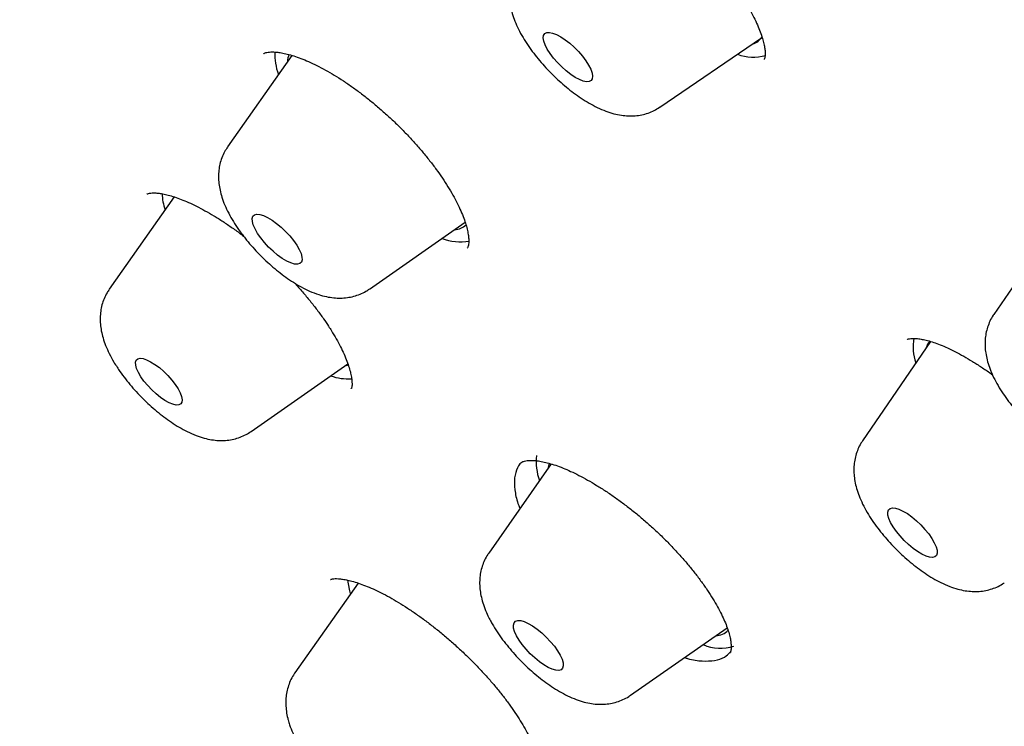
# Model space of a CAD drawing. Header units: millimetres. Extents: x 8 to 776, y 12 to 2253.
# Tile 12 of 67: x 546 to 558, y 784 to 792. Entities that reach past the tile are written whole.
import ezdxf

# ---------------------------------------------------------------- set-up
doc = ezdxf.new("R2010")
doc.units = ezdxf.units.MM

msp = doc.modelspace()

# ---------------------------------------------------------------- linework, layer by layer
at = {"color": 7, "linetype": 'Continuous', "lineweight": 30}
for p, q in [((553.725, 791.178), (554.963, 792.021)), ((549.248, 791.808), (548.468, 790.696)), ((547.819, 790.088), (547.029, 788.964)), ((558.592, 789.832), (557.789, 788.658)), ((550.193, 788.966), (551.358, 789.779)), ((557.019, 788.329), (556.193, 787.122)), ((548.754, 787.235), (549.931, 788.057)), ((549.971, 787.753), (549.973, 787.756)), ((552.405, 786.84), (551.645, 785.756)), ((550.055, 785.391), (549.287, 784.298)), ((549.965, 785.263), (549.955, 785.297)), ((553.37, 784.026), (554.545, 784.846))]:
    msp.add_line(p, q, dxfattribs=at)
at = {"color": 7, "linetype": 'Continuous', "lineweight": 30, "flags": 128}
for points in [[(552.432, 791.776), (552.39, 791.831), (552.356, 791.885), (552.33, 791.936), (552.314, 791.981), (552.308, 792.02), (552.312, 792.051), (552.326, 792.073), (552.35, 792.086), (552.382, 792.088), (552.422, 792.08), (552.469, 792.061), (552.52, 792.034), (552.574, 791.998), (552.63, 791.955), (552.684, 791.907), (552.736, 791.854), (552.784, 791.799), (552.826, 791.743), (552.86, 791.689), (552.886, 791.639), (552.902, 791.593), (552.908, 791.554), (552.904, 791.523), (552.89, 791.501), (552.867, 791.489), (552.834, 791.487), (552.794, 791.495), (552.747, 791.513), (552.696, 791.54), (552.642, 791.576), (552.586, 791.619), (552.532, 791.668), (552.48, 791.721), (552.432, 791.776)], [(548.871, 789.588), (548.833, 789.644), (548.802, 789.697), (548.781, 789.746), (548.769, 789.789), (548.768, 789.824), (548.777, 789.851), (548.796, 789.869), (548.825, 789.876), (548.862, 789.873), (548.906, 789.86), (548.955, 789.837), (549.009, 789.805), (549.064, 789.765), (549.12, 789.718), (549.174, 789.667), (549.225, 789.612), (549.271, 789.556), (549.309, 789.5), (549.34, 789.447), (549.361, 789.399), (549.373, 789.356), (549.374, 789.32), (549.365, 789.293), (549.346, 789.276), (549.317, 789.268), (549.28, 789.271), (549.236, 789.284), (549.187, 789.307), (549.133, 789.339), (549.077, 789.379), (549.022, 789.426), (548.967, 789.477), (548.917, 789.532), (548.871, 789.588)], [(547.413, 787.9), (547.383, 787.952), (547.361, 787.999), (547.35, 788.041), (547.348, 788.076), (547.357, 788.102), (547.376, 788.118), (547.404, 788.124), (547.44, 788.121), (547.483, 788.107), (547.532, 788.083), (547.584, 788.051), (547.638, 788.011), (547.691, 787.964), (547.743, 787.914), (547.79, 787.86), (547.832, 787.806), (547.866, 787.753), (547.892, 787.704), (547.909, 787.659), (547.915, 787.621), (547.912, 787.59), (547.898, 787.569), (547.874, 787.557), (547.842, 787.556), (547.802, 787.565), (547.756, 787.584), (547.706, 787.612), (547.652, 787.649), (547.598, 787.692), (547.546, 787.741), (547.496, 787.793), (547.451, 787.847), (547.413, 787.9)], [(549.889, 788.029), (549.899, 788.031), (549.938, 788.043)], [(552.371, 786.792), (552.372, 786.8), (552.382, 786.849)], [(556.564, 786.074), (556.534, 786.127), (556.513, 786.175), (556.501, 786.218), (556.5, 786.253), (556.509, 786.28), (556.528, 786.297), (556.556, 786.305), (556.592, 786.302), (556.635, 786.289), (556.684, 786.266), (556.737, 786.235), (556.792, 786.195), (556.848, 786.149), (556.901, 786.098), (556.951, 786.044), (556.997, 785.989), (557.035, 785.934), (557.065, 785.881), (557.086, 785.833), (557.098, 785.79), (557.099, 785.755), (557.09, 785.728), (557.072, 785.711), (557.044, 785.703), (557.007, 785.706), (556.964, 785.719), (556.915, 785.742), (556.862, 785.773), (556.807, 785.813), (556.752, 785.859), (556.698, 785.91), (556.648, 785.964), (556.603, 786.019), (556.564, 786.074)], [(549.955, 785.297), (549.937, 785.382), (549.931, 785.428)], [(551.982, 784.751), (551.96, 784.801), (551.947, 784.844), (551.945, 784.881), (551.953, 784.909), (551.971, 784.927), (551.998, 784.936), (552.034, 784.934), (552.077, 784.922), (552.126, 784.9), (552.179, 784.869), (552.235, 784.83), (552.291, 784.784), (552.345, 784.733), (552.397, 784.678), (552.443, 784.622), (552.482, 784.567), (552.514, 784.513), (552.536, 784.464), (552.549, 784.42), (552.551, 784.384), (552.543, 784.356), (552.525, 784.337), (552.498, 784.328), (552.462, 784.33), (552.418, 784.342), (552.369, 784.364), (552.316, 784.395), (552.261, 784.435), (552.205, 784.48), (552.15, 784.532), (552.099, 784.586), (552.053, 784.642), (552.013, 784.698), (551.982, 784.751)], [(549.283, 784.293), (549.286, 784.298), (549.287, 784.298)]]:
    msp.add_lwpolyline(points, dxfattribs=at)
at = {"color": 7, "linetype": 'Continuous', "lineweight": 30}
for centre, radius, start, end in [((554.807, 792.134), 0.192, 284.6017, 328.5195), ((549.742, 791.817), 0.699, 177.3128, 200.0304), ((549.455, 791.712), 0.261, 155.5565, 175.6315), ((554.862, 792.315), 0.528, 248.864, 286.4106), ((548.444, 790.169), 0.775, 183.0552, 198.0359), ((551.219, 789.918), 0.228, 272.9536, 311.4988), ((551.301, 790.164), 0.623, 248.8855, 279.7183), ((557.418, 788.267), 0.611, 170.2658, 199.0835), ((557.161, 788.198), 0.202, 138.1497, 164.7302), ((549.943, 788.555), 0.681, 250.9697, 272.9149), ((552.889, 786.869), 0.668, 173.7068, 200.2889), ((554.399, 784.968), 0.218, 272.2363, 316.1353), ((554.463, 785.126), 0.527, 246.5024, 288.0886)]:
    msp.add_arc(centre, radius, start, end, dxfattribs=at)
for points, knots in [([(592.723, 776.727), (592.765, 776.77), (592.843, 776.852), (592.942, 776.959), (593.014, 777.04), (593.072, 777.106), (593.128, 777.172), (593.182, 777.237), (593.238, 777.305), (593.291, 777.371), (593.345, 777.441), (593.398, 777.51), (593.449, 777.579), (593.495, 777.641), (593.536, 777.699), (593.578, 777.759), (593.623, 777.825), (593.674, 777.9), (593.725, 777.979), (593.774, 778.056), (593.818, 778.127), (593.857, 778.192), (593.894, 778.254), (593.931, 778.317), (593.967, 778.38), (593.998, 778.437), (594.024, 778.485), (594.053, 778.538), (594.087, 778.602), (594.129, 778.684), (594.174, 778.775), (594.221, 778.872), (594.267, 778.971), (594.307, 779.058), (594.34, 779.134), (594.37, 779.204), (594.402, 779.281), (594.436, 779.364), (594.469, 779.448), (594.499, 779.527), (594.525, 779.596), (594.549, 779.662), (594.573, 779.731), (594.6, 779.809), (594.628, 779.893), (594.655, 779.976), (594.678, 780.05), (594.697, 780.114), (594.716, 780.176), (594.735, 780.243), (594.762, 780.337), (594.792, 780.45), (594.823, 780.571), (594.849, 780.681), (594.875, 780.792), (594.9, 780.912), (594.926, 781.035), (594.946, 781.143), (594.964, 781.238), (594.979, 781.327), (594.995, 781.423), (595.011, 781.53), (595.028, 781.648), (595.045, 781.775), (595.06, 781.9), (595.073, 782.012), (595.082, 782.104), (595.09, 782.186), (595.097, 782.266), (595.104, 782.357), (595.112, 782.459), (595.119, 782.568), (595.125, 782.679), (595.131, 782.812), (595.137, 782.962), (595.141, 783.135), (595.143, 783.306), (595.143, 783.469), (595.141, 783.623), (595.138, 783.772), (595.134, 783.929), (595.127, 784.1), (595.117, 784.285), (595.105, 784.478), (595.09, 784.673), (595.069, 784.922), (595.038, 785.222), (594.997, 785.57), (594.951, 785.899), (594.902, 786.222), (594.853, 786.509), (594.805, 786.771), (594.76, 787.009), (594.708, 787.265), (594.648, 787.544), (594.579, 787.846), (594.515, 788.116), (594.459, 788.34), (594.418, 788.5), (594.382, 788.638), (594.352, 788.751), (594.327, 788.84), (594.309, 788.906), (594.294, 788.962), (594.277, 789.024), (594.253, 789.108), (594.225, 789.209), (594.193, 789.319), (594.16, 789.431), (594.128, 789.541), (594.084, 789.687), (594.03, 789.865), (593.964, 790.076), (593.899, 790.279), (593.838, 790.467), (593.782, 790.634), (593.735, 790.774), (593.7, 790.877), (593.675, 790.948), (593.656, 791.003), (593.634, 791.066), (593.604, 791.154), (593.562, 791.273), (593.51, 791.416), (593.448, 791.588), (593.38, 791.773), (593.308, 791.966), (593.24, 792.146), (593.164, 792.343), (593.076, 792.568), (592.971, 792.833), (592.878, 793.062), (592.805, 793.238), (592.761, 793.344), (592.727, 793.425), (592.704, 793.481), (592.682, 793.532), (592.655, 793.597), (592.613, 793.694), (592.559, 793.822), (592.49, 793.982), (592.406, 794.173), (592.316, 794.377), (592.221, 794.591), (592.124, 794.804), (592.022, 795.026), (591.919, 795.249), (591.815, 795.47), (591.634, 795.852), (591.373, 796.389), (591.027, 797.077), (590.682, 797.744), (590.336, 798.394), (589.983, 799.039), (589.575, 799.767), (589.099, 800.592), (588.695, 801.272), (588.423, 801.719), (588.304, 801.915), (588.195, 802.092), (588.1, 802.246), (588.018, 802.378), (587.949, 802.488), (587.894, 802.576), (587.851, 802.645), (587.813, 802.706), (587.771, 802.773), (587.718, 802.856), (587.655, 802.957), (587.544, 803.131), (587.382, 803.385), (587.172, 803.711), (586.949, 804.054), (586.712, 804.414), (586.455, 804.801), (586.174, 805.219), (585.869, 805.668), (585.539, 806.146), (585.195, 806.64), (584.843, 807.137), (584.489, 807.632), (584.133, 808.123), (583.66, 808.767), (583.067, 809.562), (582.349, 810.502), (581.629, 811.425), (580.909, 812.33), (580.187, 813.218), (579.461, 814.095), (578.729, 814.963), (577.907, 815.92), (576.991, 816.964), (575.978, 818.091), (574.954, 819.205), (573.918, 820.305), (572.87, 821.392), (571.824, 822.454), (570.78, 823.49), (569.74, 824.5), (568.692, 825.497), (567.633, 826.482), (566.562, 827.456), (565.476, 828.422), (564.454, 829.31), (563.5, 830.122), (562.617, 830.86), (561.725, 831.59), (560.825, 832.313), (559.913, 833.03), (558.988, 833.742), (558.05, 834.449), (557.099, 835.149), (556.137, 835.841), (555.163, 836.525), (554.401, 837.045), (553.862, 837.407), (553.558, 837.609), (553.278, 837.794), (553.023, 837.961), (552.792, 838.111), (552.594, 838.239), (552.426, 838.347), (552.285, 838.437), (552.163, 838.515), (552.06, 838.58), (551.974, 838.635), (551.888, 838.689), (551.786, 838.754), (551.654, 838.836), (551.491, 838.938), (551.293, 839.061), (551.06, 839.205), (550.791, 839.369), (550.488, 839.553), (550.152, 839.754), (549.793, 839.967), (549.425, 840.182), (548.933, 840.466), (548.327, 840.808), (547.616, 841.199), (546.933, 841.563), (546.278, 841.903), (545.648, 842.22), (545.027, 842.524), (544.413, 842.815), (543.926, 843.038), (543.571, 843.197), (543.349, 843.295), (543.145, 843.384), (542.977, 843.457), (542.845, 843.513), (542.744, 843.556), (542.653, 843.594), (542.555, 843.635), (542.447, 843.68), (542.327, 843.73), (542.197, 843.783), (542.05, 843.842), (541.888, 843.908), (541.626, 844.011), (541.279, 844.146), (540.862, 844.302), (540.469, 844.444), (540.095, 844.575), (539.73, 844.699), (539.361, 844.819), (538.982, 844.938), (538.684, 845.028), (538.478, 845.088), (538.373, 845.118), (538.286, 845.142), (538.219, 845.161), (538.167, 845.176), (538.117, 845.189), (538.054, 845.207), (537.968, 845.23), (537.857, 845.26), (537.722, 845.295), (537.567, 845.335), (537.329, 845.395), (537.029, 845.467), (536.684, 845.544), (536.371, 845.61), (536.069, 845.67), (535.771, 845.724), (535.472, 845.775), (535.177, 845.82), (534.877, 845.863), (534.565, 845.901), (534.202, 845.94), (533.794, 845.975), (533.449, 845.996), (533.207, 846.006), (533.067, 846.011), (532.928, 846.014), (532.794, 846.016), (532.676, 846.016), (532.576, 846.016), (532.496, 846.016), (532.42, 846.015), (532.341, 846.013), (532.25, 846.011), (532.144, 846.008), (532.031, 846.003), (531.916, 845.997), (531.805, 845.991), (531.702, 845.984), (531.591, 845.976), (531.468, 845.966), (531.332, 845.953), (531.193, 845.939), (531.042, 845.921), (530.886, 845.9), (530.74, 845.879), (530.616, 845.859), (530.501, 845.84), (530.384, 845.819), (530.265, 845.796), (530.152, 845.773), (530.043, 845.749), (529.936, 845.725), (529.774, 845.686), (529.562, 845.631), (529.309, 845.558), (529.062, 845.479), (528.829, 845.396), (528.652, 845.328), (528.532, 845.279), (528.454, 845.247), (528.369, 845.211), (528.283, 845.172), (528.202, 845.136), (528.129, 845.101), (528.059, 845.068), (527.987, 845.032), (527.908, 844.993), (527.829, 844.952), (527.757, 844.913), (527.698, 844.881), (527.647, 844.853), (527.594, 844.823), (527.535, 844.789), (527.47, 844.75), (527.405, 844.712), (527.341, 844.672), (527.275, 844.63), (527.206, 844.586), (527.127, 844.534), (527.041, 844.476), (526.95, 844.412), (526.867, 844.352), (526.786, 844.293), (526.701, 844.228), (526.609, 844.155), (526.518, 844.082), (526.449, 844.024), (526.401, 843.983), (526.367, 843.954), (526.321, 843.914), (526.262, 843.862), (526.189, 843.796), (526.103, 843.715), (526.04, 843.656), (526.007, 843.624)], [0, 0, 0, 0, 0.001962, 0.003666, 0.00512, 0.006401, 0.007546, 0.00884, 0.010025, 0.011332, 0.012606, 0.013977, 0.015293, 0.016461, 0.017482, 0.01851, 0.019736, 0.021163, 0.022693, 0.02408, 0.025312, 0.026453, 0.027468, 0.028605, 0.029777, 0.030771, 0.031575, 0.032271, 0.033485, 0.034897, 0.036461, 0.038109, 0.039826, 0.041396, 0.042475, 0.043589, 0.044845, 0.046243, 0.047681, 0.048945, 0.050029, 0.050974, 0.052047, 0.053298, 0.054726, 0.056107, 0.057244, 0.058221, 0.059113, 0.060148, 0.061343, 0.063527, 0.065403, 0.066893, 0.068515, 0.070441, 0.072361, 0.074089, 0.075322, 0.07662, 0.078045, 0.079603, 0.081331, 0.083233, 0.085153, 0.086774, 0.08809, 0.089135, 0.09026, 0.091558, 0.093001, 0.094604, 0.096193, 0.097695, 0.100159, 0.10248, 0.104856, 0.107197, 0.109165, 0.111084, 0.113181, 0.115477, 0.11797, 0.120592, 0.123159, 0.125659, 0.130311, 0.134702, 0.138808, 0.142701, 0.146719, 0.149441, 0.152288, 0.155377, 0.158712, 0.162293, 0.16612, 0.168259, 0.170127, 0.171715, 0.173024, 0.174054, 0.174805, 0.175276, 0.17599, 0.176949, 0.17815, 0.179444, 0.180717, 0.181969, 0.1832, 0.185648, 0.188009, 0.190284, 0.192437, 0.194294, 0.195827, 0.197038, 0.197692, 0.198194, 0.198833, 0.199773, 0.201081, 0.20272, 0.204459, 0.206667, 0.208737, 0.210668, 0.212483, 0.215048, 0.21786, 0.220919, 0.222293, 0.223405, 0.224253, 0.224838, 0.225171, 0.225861, 0.226874, 0.228212, 0.229874, 0.231859, 0.234169, 0.236211, 0.238451, 0.240748, 0.243021, 0.24527, 0.247493, 0.254626, 0.26149, 0.268087, 0.274417, 0.280625, 0.28697, 0.295564, 0.304405, 0.306421, 0.308305, 0.309977, 0.311437, 0.312684, 0.31372, 0.314544, 0.315185, 0.315664, 0.316279, 0.317062, 0.318012, 0.319118, 0.321987, 0.325169, 0.328276, 0.331634, 0.335242, 0.3391, 0.343295, 0.347751, 0.352379, 0.356975, 0.361531, 0.366047, 0.370522, 0.379301, 0.38792, 0.396379, 0.404679, 0.412819, 0.420851, 0.428851, 0.436819, 0.447393, 0.457909, 0.46837, 0.478775, 0.489162, 0.49955, 0.509522, 0.519495, 0.529469, 0.539443, 0.549467, 0.559583, 0.569792, 0.577879, 0.586023, 0.594224, 0.602484, 0.610839, 0.619338, 0.62798, 0.636716, 0.645595, 0.654616, 0.66378, 0.666834, 0.669688, 0.67231, 0.674701, 0.676861, 0.67879, 0.680293, 0.681618, 0.682765, 0.683733, 0.684524, 0.685204, 0.686184, 0.687409, 0.688949, 0.690806, 0.693028, 0.69558, 0.698464, 0.701678, 0.705206, 0.708773, 0.71229, 0.719452, 0.726393, 0.733111, 0.739608, 0.745886, 0.751997, 0.758388, 0.764606, 0.767001, 0.769367, 0.771523, 0.773369, 0.774623, 0.775678, 0.776537, 0.777496, 0.778748, 0.779938, 0.781308, 0.782859, 0.784591, 0.786485, 0.791223, 0.795732, 0.800012, 0.804063, 0.808016, 0.812122, 0.816385, 0.820795, 0.822222, 0.823431, 0.824421, 0.825193, 0.825746, 0.82622, 0.826908, 0.827921, 0.829205, 0.830758, 0.832582, 0.834638, 0.839084, 0.843189, 0.846951, 0.850372, 0.854187, 0.857859, 0.861432, 0.865191, 0.869188, 0.873348, 0.87916, 0.885107, 0.886979, 0.888852, 0.890725, 0.892597, 0.894318, 0.89556, 0.896628, 0.89753, 0.89854, 0.8998, 0.901308, 0.902958, 0.904666, 0.906259, 0.907736, 0.909099, 0.91108, 0.913, 0.914947, 0.917121, 0.919582, 0.921781, 0.923542, 0.925097, 0.926915, 0.928745, 0.930457, 0.93206, 0.933669, 0.935323, 0.939492, 0.943435, 0.947175, 0.951135, 0.954619, 0.955738, 0.956998, 0.958405, 0.959926, 0.961293, 0.962449, 0.963581, 0.964774, 0.966118, 0.967562, 0.968814, 0.969827, 0.970638, 0.971486, 0.972563, 0.973774, 0.974913, 0.975973, 0.977242, 0.978457, 0.979717, 0.981473, 0.983169, 0.984703, 0.986153, 0.987745, 0.989494, 0.991286, 0.992832, 0.993442, 0.994029, 0.994793, 0.995772, 0.996966, 0.998375, 1, 1, 1, 1]), ([(552.002, 792.904), (551.993, 792.892), (551.969, 792.858), (551.94, 792.795), (551.915, 792.72), (551.899, 792.643), (551.893, 792.564), (551.896, 792.484), (551.908, 792.401), (551.929, 792.314), (551.962, 792.222), (552.005, 792.125), (552.06, 792.026), (552.122, 791.928), (552.19, 791.835), (552.262, 791.745), (552.339, 791.658), (552.419, 791.575), (552.503, 791.496), (552.589, 791.421), (552.678, 791.351), (552.77, 791.286), (552.866, 791.226), (552.966, 791.173), (553.067, 791.13), (553.164, 791.098), (553.255, 791.079), (553.342, 791.071), (553.425, 791.072), (553.506, 791.084), (553.584, 791.105), (553.657, 791.136), (553.702, 791.164), (553.723, 791.177)], [0, 0, 0, 0, 0.014686, 0.041386, 0.067873, 0.094444, 0.121467, 0.149425, 0.178971, 0.210931, 0.24611, 0.284472, 0.323897, 0.362136, 0.399036, 0.434959, 0.470273, 0.505279, 0.540233, 0.575328, 0.610796, 0.64695, 0.684197, 0.723096, 0.764319, 0.801041, 0.834194, 0.86469, 0.893471, 0.921172, 0.948202, 0.974824, 1, 1, 1, 1]), ([(554.725, 792.523), (554.731, 792.514), (554.76, 792.47), (554.804, 792.393), (554.859, 792.294), (554.904, 792.2), (554.941, 792.113), (554.969, 792.033), (554.989, 791.963), (555.002, 791.904), (555.007, 791.855), (555.008, 791.816), (555.004, 791.787), (555, 791.768), (554.996, 791.76), (554.996, 791.76), (554.996, 791.76)], [0, 0, 0, 0, 0.0197, 0.100541, 0.181032, 0.260765, 0.339306, 0.416229, 0.491161, 0.563827, 0.6332, 0.705546, 0.778627, 0.853344, 0.931714, 1, 1, 1, 1]), ([(548.906, 791.828), (548.907, 791.829), (548.91, 791.831), (548.923, 791.838), (548.944, 791.845), (548.974, 791.849), (549.013, 791.851), (549.063, 791.848), (549.123, 791.84), (549.193, 791.825), (549.272, 791.802), (549.359, 791.772), (549.453, 791.733), (549.553, 791.686), (549.657, 791.631), (549.766, 791.569), (549.876, 791.499), (549.987, 791.423), (550.098, 791.341), (550.21, 791.254), (550.321, 791.16), (550.431, 791.062), (550.539, 790.96), (550.643, 790.854), (550.743, 790.746), (550.838, 790.637), (550.926, 790.528), (551.008, 790.421), (551.083, 790.315), (551.15, 790.21), (551.21, 790.108), (551.262, 790.01), (551.306, 789.916), (551.342, 789.829), (551.369, 789.749), (551.387, 789.678), (551.398, 789.616), (551.403, 789.566), (551.402, 789.527), (551.398, 789.498), (551.392, 789.479), (551.387, 789.468), (551.385, 789.466), (551.383, 789.464)], [0, 0, 0, 0, 0.025031, 0.050669, 0.074205, 0.096475, 0.117186, 0.139088, 0.161272, 0.18407, 0.207504, 0.231524, 0.256035, 0.280919, 0.306051, 0.331312, 0.356587, 0.381775, 0.406763, 0.431987, 0.457467, 0.483149, 0.508963, 0.534833, 0.560651, 0.586338, 0.611826, 0.637052, 0.662015, 0.687036, 0.712105, 0.737115, 0.761965, 0.786543, 0.810743, 0.834472, 0.857678, 0.880374, 0.902607, 0.924968, 0.948607, 0.973957, 1, 1, 1, 1]), ([(548.467, 790.694), (548.455, 790.675), (548.427, 790.633), (548.396, 790.563), (548.373, 790.487), (548.36, 790.41), (548.356, 790.331), (548.361, 790.25), (548.375, 790.167), (548.398, 790.079), (548.433, 789.985), (548.48, 789.887), (548.536, 789.788), (548.592, 789.703), (548.63, 789.651), (548.645, 789.632)], [0, 0, 0, 0, 0.057139, 0.124416, 0.191317, 0.258622, 0.327315, 0.398705, 0.474545, 0.556995, 0.647862, 0.746115, 0.845248, 0.941044, 1, 1, 1, 1]), ([(547.484, 790.119), (547.484, 790.119), (547.483, 790.119), (547.488, 790.123), (547.504, 790.128), (547.531, 790.134), (547.57, 790.136), (547.62, 790.134), (547.678, 790.125), (547.745, 790.11), (547.821, 790.088), (547.903, 790.058), (547.993, 790.021), (548.09, 789.975), (548.193, 789.92), (548.301, 789.858), (548.412, 789.789), (548.524, 789.712), (548.608, 789.652), (548.653, 789.616), (548.662, 789.61)], [0, 0, 0, 0, 0.038807, 0.100036, 0.157101, 0.217564, 0.274924, 0.331317, 0.387616, 0.444045, 0.499907, 0.556414, 0.614847, 0.674899, 0.736223, 0.798433, 0.861127, 0.923891, 0.986295, 1, 1, 1, 1]), ([(548.645, 789.632), (548.657, 789.616), (548.692, 789.57), (548.754, 789.496), (548.832, 789.411), (548.913, 789.329), (548.998, 789.252), (549.086, 789.179), (549.176, 789.11), (549.269, 789.047), (549.366, 788.99), (549.468, 788.939), (549.57, 788.9), (549.667, 788.873), (549.756, 788.859), (549.841, 788.855), (549.924, 788.861), (550.003, 788.877), (550.079, 788.903), (550.143, 788.933), (550.179, 788.958), (550.192, 788.967)], [0, 0, 0, 0, 0.030998, 0.089503, 0.147284, 0.204724, 0.262228, 0.320074, 0.378715, 0.438713, 0.500824, 0.566065, 0.635452, 0.69315, 0.745513, 0.794244, 0.840663, 0.885637, 0.929719, 0.973268, 1, 1, 1, 1]), ([(547.029, 788.962), (547.02, 788.949), (546.994, 788.913), (546.964, 788.85), (546.938, 788.774), (546.923, 788.697), (546.917, 788.618), (546.919, 788.538), (546.931, 788.455), (546.952, 788.369), (546.984, 788.277), (547.028, 788.18), (547.076, 788.091), (547.111, 788.036), (547.125, 788.015)], [0, 0, 0, 0, 0.046589, 0.122713, 0.198217, 0.273943, 0.350931, 0.430555, 0.514658, 0.605594, 0.705672, 0.814874, 0.927287, 1, 1, 1, 1]), ([(549.281, 789.042), (549.281, 789.042), (549.315, 789.006), (549.379, 788.932), (549.472, 788.822), (549.557, 788.713), (549.632, 788.61), (549.689, 788.526), (549.741, 788.444), (549.791, 788.36), (549.842, 788.265), (549.886, 788.174), (549.921, 788.089), (549.948, 788.011), (549.966, 787.941), (549.977, 787.882), (549.982, 787.833), (549.982, 787.796), (549.978, 787.772), (549.975, 787.76), (549.973, 787.756), (549.973, 787.756), (549.973, 787.756)], [0, 0, 0, 0, 0.0001757, 0.060062, 0.1197171, 0.1789222, 0.2374888, 0.2886301, 0.3187771, 0.3756284, 0.4325172, 0.4893435, 0.5458537, 0.6017659, 0.6567897, 0.710676, 0.7632892, 0.8147129, 0.8654052, 0.9162319, 0.9689413, 1, 1, 1, 1]), ([(557.789, 788.658), (557.787, 788.654), (557.767, 788.629), (557.741, 788.577), (557.711, 788.503), (557.692, 788.426), (557.682, 788.348), (557.681, 788.268), (557.689, 788.187), (557.707, 788.102), (557.735, 788.012), (557.774, 787.916), (557.825, 787.817), (557.884, 787.719), (557.95, 787.624), (558.021, 787.532), (558.096, 787.444), (558.175, 787.36), (558.257, 787.279), (558.342, 787.202), (558.431, 787.13), (558.521, 787.063), (558.615, 787.002), (558.713, 786.946), (558.813, 786.899), (558.911, 786.862), (559.005, 786.838), (559.093, 786.826), (559.178, 786.823), (559.26, 786.83), (559.339, 786.847), (559.414, 786.875), (559.472, 786.903), (559.502, 786.925), (559.51, 786.931)], [0, 0, 0, 0, 0.0042963, 0.0311423, 0.0576705, 0.0841601, 0.1109452, 0.1384577, 0.1672776, 0.1981688, 0.2319974, 0.2692077, 0.3086711, 0.3474421, 0.3848192, 0.4210642, 0.4565643, 0.4916458, 0.5265783, 0.5615866, 0.5968626, 0.6326925, 0.6694406, 0.7076017, 0.7478242, 0.7858679, 0.8204662, 0.8519437, 0.8813471, 0.9094343, 0.9367, 0.9634602, 0.9899213, 1, 1, 1, 1]), ([(556.735, 788.354), (556.735, 788.354), (556.734, 788.354), (556.737, 788.356), (556.75, 788.361), (556.775, 788.365), (556.812, 788.367), (556.86, 788.365), (556.917, 788.356), (556.983, 788.341), (557.056, 788.319), (557.138, 788.289), (557.226, 788.251), (557.321, 788.205), (557.423, 788.15), (557.529, 788.088), (557.639, 788.017), (557.721, 787.963), (557.765, 787.93), (557.772, 787.924)], [0, 0, 0, 0, 0.005003, 0.072335, 0.135106, 0.201523, 0.264785, 0.327208, 0.389663, 0.452418, 0.515641, 0.578048, 0.642733, 0.709329, 0.777462, 0.846707, 0.916616, 0.98675, 1, 1, 1, 1]), ([(547.125, 788.015), (547.135, 787.998), (547.167, 787.951), (547.224, 787.874), (547.297, 787.784), (547.374, 787.698), (547.455, 787.616), (547.539, 787.537), (547.626, 787.463), (547.715, 787.394), (547.808, 787.329), (547.904, 787.271), (548.005, 787.218), (548.106, 787.176), (548.203, 787.147), (548.294, 787.13), (548.38, 787.123), (548.463, 787.126), (548.543, 787.139), (548.62, 787.163), (548.691, 787.194), (548.734, 787.222), (548.754, 787.235)], [0, 0, 0, 0, 0.029327, 0.085381, 0.140131, 0.194026, 0.247511, 0.300973, 0.354689, 0.409041, 0.464522, 0.521787, 0.581727, 0.645355, 0.700557, 0.750447, 0.796547, 0.840218, 0.882362, 0.923562, 0.964189, 1, 1, 1, 1]), ([(556.193, 787.12), (556.186, 787.111), (556.163, 787.079), (556.135, 787.019), (556.108, 786.944), (556.092, 786.867), (556.085, 786.788), (556.087, 786.708), (556.098, 786.626), (556.118, 786.539), (556.15, 786.448), (556.192, 786.351), (556.246, 786.252), (556.307, 786.154), (556.375, 786.06), (556.447, 785.97), (556.523, 785.883), (556.603, 785.799), (556.686, 785.72), (556.773, 785.645), (556.862, 785.574), (556.953, 785.509), (557.048, 785.448), (557.148, 785.394), (557.248, 785.35), (557.346, 785.318), (557.438, 785.297), (557.525, 785.288), (557.608, 785.288), (557.69, 785.299), (557.768, 785.319), (557.842, 785.35), (557.892, 785.376), (557.915, 785.394), (557.916, 785.395)], [0, 0, 0, 0, 0.0119688, 0.0386924, 0.0651783, 0.0917183, 0.1186709, 0.1465069, 0.1758598, 0.207544, 0.2423873, 0.2804882, 0.3199515, 0.3583106, 0.3953096, 0.4312945, 0.4666393, 0.5016503, 0.5365866, 0.5716481, 0.6070572, 0.6431185, 0.6802294, 0.7189327, 0.7598989, 0.7969701, 0.8304486, 0.861158, 0.8900708, 0.9178507, 0.9449265, 0.9715723, 0.9979703, 1, 1, 1, 1]), ([(552.054, 786.863), (552.051, 786.861), (552.015, 786.839), (551.979, 786.766), (551.949, 786.643), (551.965, 786.488), (551.991, 786.37), (552.023, 786.302), (552.024, 786.297)], [0, 0, 0, 0, 0.017625, 0.25926, 0.500607, 0.741953, 0.98414, 1, 1, 1, 1]), ([(552.053, 786.864), (552.053, 786.864), (552.052, 786.863), (552.055, 786.866), (552.067, 786.871), (552.092, 786.878), (552.128, 786.883), (552.176, 786.883), (552.233, 786.879), (552.3, 786.868), (552.375, 786.85), (552.458, 786.824), (552.547, 786.791), (552.641, 786.75), (552.742, 786.702), (552.847, 786.645), (552.957, 786.58), (553.071, 786.509), (553.186, 786.43), (553.301, 786.345), (553.416, 786.256), (553.529, 786.162), (553.639, 786.064), (553.746, 785.964), (553.848, 785.861), (553.948, 785.755), (554.042, 785.648), (554.131, 785.54), (554.214, 785.433), (554.289, 785.327), (554.356, 785.225), (554.415, 785.127), (554.465, 785.034), (554.507, 784.946), (554.54, 784.865), (554.565, 784.791), (554.582, 784.725), (554.591, 784.668), (554.595, 784.621), (554.594, 784.586), (554.589, 784.563), (554.585, 784.55), (554.583, 784.547), (554.583, 784.548), (554.584, 784.548)], [0, 0, 0, 0, 0.002525, 0.027628, 0.051149, 0.076133, 0.099933, 0.123513, 0.147171, 0.171044, 0.195129, 0.219351, 0.243642, 0.267658, 0.292297, 0.317473, 0.343086, 0.36902, 0.395159, 0.421386, 0.44757, 0.473624, 0.499482, 0.525109, 0.550881, 0.576822, 0.602878, 0.628973, 0.654997, 0.680857, 0.706461, 0.731726, 0.756574, 0.780997, 0.805391, 0.829636, 0.853649, 0.877366, 0.900776, 0.923969, 0.947185, 0.970847, 0.996036, 1, 1, 1, 1]), ([(551.645, 785.755), (551.641, 785.75), (551.621, 785.723), (551.593, 785.67), (551.563, 785.595), (551.544, 785.519), (551.534, 785.441), (551.533, 785.361), (551.542, 785.279), (551.559, 785.194), (551.587, 785.104), (551.621, 785.021), (551.648, 784.967), (551.659, 784.946)], [0, 0, 0, 0, 0.020457, 0.111047, 0.200558, 0.289932, 0.380296, 0.473103, 0.570306, 0.674481, 0.788548, 0.914029, 1, 1, 1, 1]), ([(549.72, 785.435), (549.72, 785.435), (549.719, 785.435), (549.726, 785.438), (549.744, 785.442), (549.773, 785.445), (549.815, 785.445), (549.866, 785.439), (549.928, 785.428), (549.999, 785.41), (550.079, 785.384), (550.167, 785.351), (550.262, 785.31), (550.362, 785.261), (550.466, 785.204), (550.573, 785.14), (550.683, 785.07), (550.794, 784.993), (550.907, 784.91), (551.022, 784.821), (551.136, 784.726), (551.249, 784.626), (551.36, 784.524), (551.466, 784.419), (551.566, 784.314), (551.661, 784.209), (551.75, 784.104), (551.834, 783.998), (551.911, 783.893), (551.982, 783.79), (552.045, 783.69), (552.1, 783.594), (552.147, 783.503), (552.184, 783.42), (552.212, 783.347), (552.229, 783.292), (552.24, 783.244), (552.248, 783.2), (552.251, 783.16), (552.25, 783.13), (552.247, 783.111), (552.244, 783.104), (552.244, 783.105), (552.244, 783.105)], [0, 0, 0, 0, 0.012157, 0.036017, 0.058123, 0.081655, 0.104136, 0.127031, 0.150559, 0.174768, 0.19961, 0.224981, 0.250748, 0.27677, 0.302914, 0.329036, 0.35496, 0.381059, 0.40767, 0.434679, 0.461953, 0.489347, 0.516681, 0.543796, 0.570573, 0.596934, 0.623128, 0.649608, 0.676243, 0.702939, 0.729539, 0.75591, 0.781919, 0.807435, 0.832347, 0.854887, 0.868277, 0.891965, 0.915548, 0.939151, 0.962977, 0.987574, 1, 1, 1, 1]), ([(551.659, 784.946), (551.668, 784.929), (551.695, 784.879), (551.746, 784.797), (551.812, 784.703), (551.884, 784.612), (551.959, 784.524), (552.039, 784.44), (552.121, 784.36), (552.207, 784.284), (552.296, 784.213), (552.387, 784.147), (552.481, 784.086), (552.58, 784.031), (552.68, 783.985), (552.778, 783.95), (552.871, 783.928), (552.958, 783.917), (553.043, 783.916), (553.124, 783.925), (553.203, 783.943), (553.278, 783.972), (553.334, 784), (553.362, 784.022), (553.369, 784.027)], [0, 0, 0, 0, 0.027993, 0.082496, 0.135037, 0.186058, 0.236098, 0.285604, 0.334951, 0.384437, 0.434354, 0.485119, 0.537267, 0.591529, 0.64884, 0.701984, 0.750096, 0.794032, 0.835229, 0.874694, 0.913079, 0.950802, 0.988138, 1, 1, 1, 1]), ([(554.028, 784.485), (554.04, 784.481), (554.119, 784.455), (554.244, 784.44), (554.397, 784.444), (554.512, 784.481), (554.56, 784.53), (554.581, 784.551)], [0, 0, 0, 0, 0.044803, 0.296562, 0.54832, 0.79954, 1, 1, 1, 1]), ([(549.287, 784.297), (549.284, 784.294), (549.265, 784.27), (549.238, 784.219), (549.207, 784.145), (549.187, 784.068), (549.176, 783.99), (549.175, 783.911), (549.182, 783.83), (549.194, 783.768), (549.203, 783.734), (549.205, 783.726)], [0, 0, 0, 0, 0.017317, 0.148554, 0.278102, 0.407307, 0.537761, 0.671507, 0.811288, 0.960736, 1, 1, 1, 1]), ([(549.205, 783.726), (549.21, 783.707), (549.226, 783.654), (549.26, 783.568), (549.309, 783.469), (549.367, 783.37), (549.432, 783.275), (549.502, 783.182), (549.576, 783.094), (549.654, 783.009), (549.736, 782.927), (549.821, 782.85), (549.908, 782.777), (549.999, 782.709), (550.092, 782.646), (550.189, 782.589), (550.292, 782.539), (550.394, 782.5), (550.491, 782.474), (550.58, 782.46), (550.665, 782.457), (550.747, 782.464), (550.826, 782.48), (550.902, 782.507), (550.965, 782.536), (550.998, 782.561), (551.011, 782.57)], [0, 0, 0, 0, 0.0276304, 0.0745834, 0.1235866, 0.1723482, 0.2193847, 0.2649205, 0.3094425, 0.3533743, 0.3970629, 0.4408098, 0.4848333, 0.52948, 0.5751834, 0.6225282, 0.6722965, 0.725241, 0.7688577, 0.8084912, 0.8454327, 0.8806629, 0.9148237, 0.9483256, 0.9814352, 1, 1, 1, 1])]:
    msp.add_open_spline(points, degree=3, knots=knots, dxfattribs=at)

doc.saveas('drawing.dxf')
